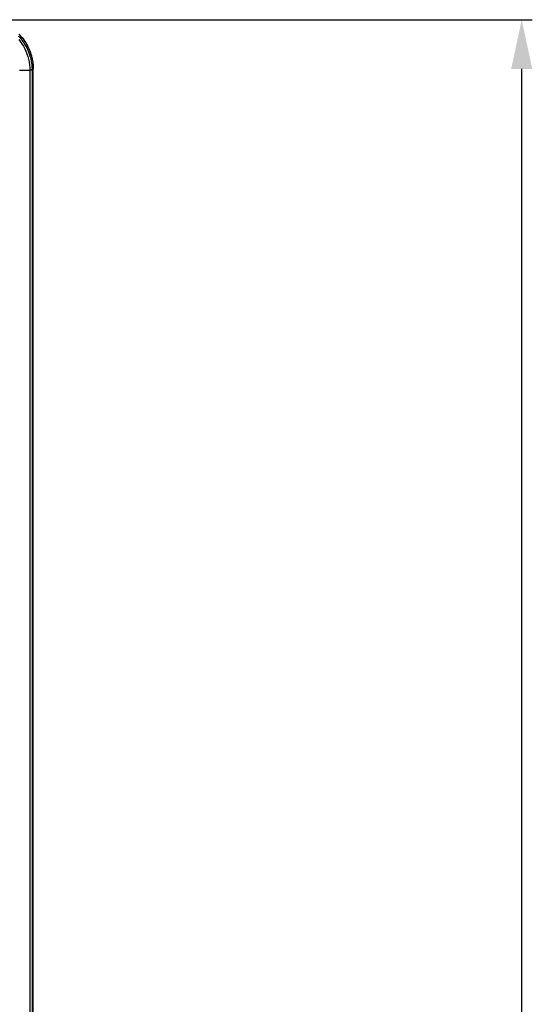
# Model space of a CAD drawing. Header units: millimetres. Extents: x 0 to 1682, y 0 to 1188.
# Tile 12 of 73: x 616 to 689, y 691 to 831. Entities that reach past the tile are written whole.
import ezdxf

# ---------------------------------------------------------------- set-up
doc = ezdxf.new("R2010")
doc.units = ezdxf.units.MM
doc.header["$LTSCALE"] = 92.51
doc.header["$PDMODE"] = 3
doc.header["$PDSIZE"] = 8
doc.layers.get('0').update_dxf_attribs({"linetype": 'CONTINUOUS'})
doc.layers.get('Defpoints').update_dxf_attribs({"linetype": 'CONTINUOUS'})
for name, color, linetype in [('2D-TOPRT1540_-DIM', 7, 'CONTINUOUS'), ('FRONT_CASE-RC15_-SHAPE', 7, 'CONTINUOUS'), ('GASKET-RT1550WD-SHAPE', 7, 'CONTINUOUS')]:
    doc.layers.add(name, color=color, linetype=linetype)
doc.styles.get("Standard").update_dxf_attribs({"font": 'GOTHIC.TTF'})
doc.dimstyles.new('DIMSTYLE_1', dxfattribs={"dimtxt": 7, "dimasz": 7, "dimexe": 1.5, "dimexo": 1, "dimgap": 0.875, "dimtad": 1, "dimdec": 0, "dimdsep": 46, "dimtxsty": 'Standard', "dimblk": '_FILLED', "dimcen": 0.09, "dimclrd": 2, "dimclre": 2, "dimclrt": 2, "dimadec": 5, "dimazin": 2, "dimtp": 0.8, "dimtm": 0.8, "dimtfac": 1, "dimtdec": 0, "dimtofl": 0, "dimtmove": 0, "dimatfit": 3, "dimldrblk": '_FILLED', "dimfxl": 1, "dimtolj": 1, "dimarcsym": 0})

# ---------------------------------------------------------------- blocks, each defined once
blk = doc.blocks.new('_FILLED')
at = {"color": 0, "linetype": 'ByBlock'}
blk.add_solid([(0, 0), (-1, 0.214), (-1, -0.214)], dxfattribs=at)
blk = doc.blocks.new('*D17')
at = {"layer": '2D-TOPRT1540_-DIM', "color": 2, "linetype": 'Continuous', "lineweight": -2, "transparency": 16777216}
for p, q in [((612.27, 830.98), (689.28, 830.98)), ((687.78, 537.58), (687.78, 823.98)), ((612.27, 530.58), (689.28, 530.58))]:
    blk.add_line(p, q, dxfattribs=at)
at = {"layer": 'Defpoints', "color": 0, "linetype": 'Continuous', "transparency": 16777216}
for p in [(611.27, 830.98), (687.78, 830.98), (611.27, 530.58)]:
    blk.add_point(p, dxfattribs=at)
at = {"layer": '2D-TOPRT1540_-DIM', "color": 2, "linetype": 'Continuous', "lineweight": -2, "transparency": 16777216, "xscale": 7, "yscale": 7, "zscale": 7}
for p, rotation in [((687.78, 830.98), 90), ((687.78, 530.58), 270)]:
    blk.add_blockref('_FILLED', p, dxfattribs=dict(at, rotation=rotation))
at = {"layer": '2D-TOPRT1540_-DIM', "color": 2, "linetype": 'Continuous', "transparency": 16777216, "insert": (677.58, 680.84), "char_height": 7, "attachment_point": 2, "rotation": 90, "line_spacing_factor": 0.9}
blk.add_mtext('\\A1;300', dxfattribs=at)

msp = doc.modelspace()

# ---------------------------------------------------------------- linework, layer by layer
at = {"layer": 'FRONT_CASE-RC15_-SHAPE', "color": 7, "linetype": 'Continuous'}
for p, q in [((616.308759, 823.807032), (617.797285, 823.807032)), ((618.006708, 823.809165), (617.797285, 823.807026)), ((617.797285, 823.807032), (617.797285, 537.747796)), ((618.102025, 823.821129), (618.262574, 823.981678)), ((618.102025, 823.821129), (618.102027, 537.733696)), ((618.262574, 537.57315), (618.262574, 823.981678))]:
    msp.add_line(p, q, dxfattribs=at)
for points in [[(616.1651, 828.651796), (616.437481, 828.349419), (616.692053, 828.031411), (616.927721, 827.699082), (617.143497, 827.353859), (617.338846, 826.996648), (617.512549, 826.629917), (617.66589, 826.250535), (617.799697, 825.853318), (617.910242, 825.445654), (617.996125, 825.031326), (618.056205, 824.617921), (618.090782, 824.21488), (618.102024, 823.821128)], [(616.214088, 828.928926), (616.526854, 828.594916), (616.817182, 828.241213), (617.083686, 827.869204), (617.325383, 827.480584), (617.541078, 827.076905), (617.730014, 826.659977), (617.891207, 826.231496), (618.024142, 825.793357), (618.128061, 825.347371), (618.202699, 824.895486), (618.247472, 824.440574), (618.262574, 823.981678)], [(616.202017, 828.148884), (616.445991, 827.844198), (616.671844, 827.525774), (616.878641, 827.194993), (617.06586, 826.852702), (617.232352, 826.50126), (617.379325, 826.13767), (617.507576, 825.756967), (617.613522, 825.366278), (617.695792, 824.969403), (617.753389, 824.573043), (617.786562, 824.185792), (617.797275, 823.807032)], [(618.102025, 823.821129), (618.097366, 823.82059), (618.08814, 823.820053), (618.074387, 823.819804), (618.056172, 823.818997), (618.033577, 823.81675), (618.006705, 823.813313)], [(618.102027, 823.810413), (618.097368, 823.810124), (618.08814, 823.809831), (618.074385, 823.809498), (618.056169, 823.809231), (618.033575, 823.809131), (618.006708, 823.809165)]]:
    msp.add_lwpolyline(points, dxfattribs=at)
at = {"layer": 'GASKET-RT1550WD-SHAPE', "color": 7, "linetype": 'Continuous'}
msp.add_line((618.262574, 537.57315), (618.262574, 823.981678), dxfattribs=at)
msp.add_lwpolyline([(616.214087, 828.928927), (616.37328, 828.764428), (616.527003, 828.594807), (616.675093, 828.420249), (616.817391, 828.240941), (616.953739, 828.05707), (617.083998, 827.868828), (617.208036, 827.676407), (617.325719, 827.480001), (617.436916, 827.279811), (617.541508, 827.076079), (617.639382, 826.869056), (617.730422, 826.658991), (617.814521, 826.446118), (617.891604, 826.230597), (617.961606, 826.012569), (618.024457, 825.792178), (618.080093, 825.569617), (618.128441, 825.345295), (618.169433, 825.119674), (618.202997, 824.893216), (618.22908, 824.66628), (618.247687, 824.438814), (618.258844, 824.210665), (618.262574, 823.981678)], dxfattribs=at)

# ---------------------------------------------------------------- dimensions: what is measured, and where the dimension line sits
at = {"layer": '2D-TOPRT1540_-DIM', "color": 2, "linetype": 'Continuous'}
dim = msp.add_linear_dim(base=(687.78368, 830.977414), p1=(611.266838, 530.577414), p2=(611.266838, 830.977414), angle=90, dimstyle='DIMSTYLE_1', dxfattribs=at)
dim.commit()
dim.dimension.update_dxf_attribs({"geometry": '*D17', "text_midpoint": (687.78368, 680.840018), "dimtype": 160})

doc.saveas('drawing.dxf')
